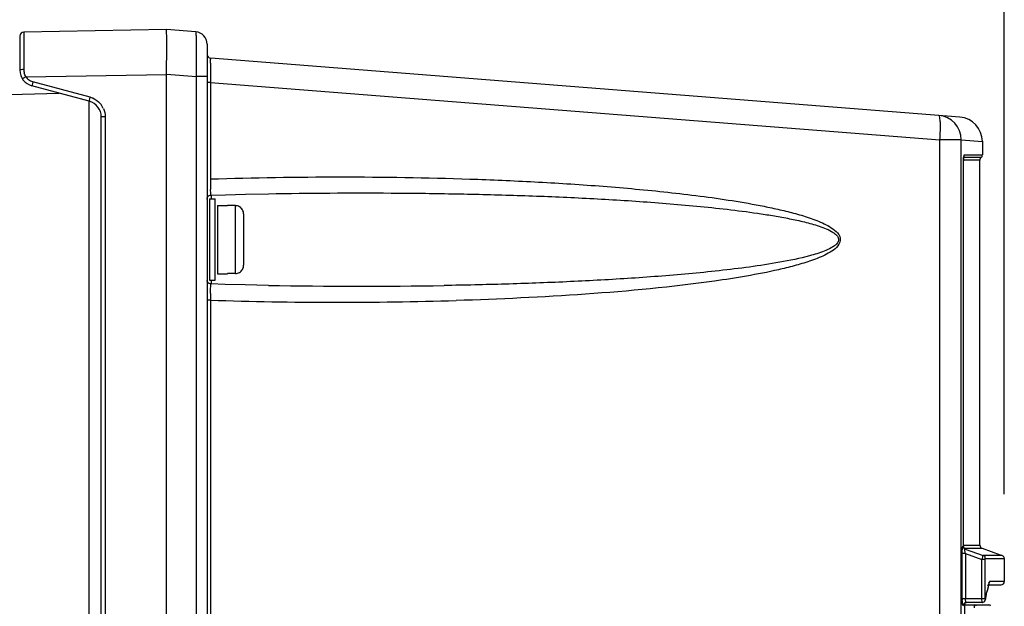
# Model space of a CAD drawing. Header units: inches. Extents: x 0 to 117, y 0 to 83.
# Tile 24 of 69: x 53.05 to 57.81, y 50.33 to 53.17. Entities that reach past the tile are written whole.
import ezdxf

# ---------------------------------------------------------------- set-up
doc = ezdxf.new("R2010")
doc.units = ezdxf.units.IN
doc.header["$LTSCALE"] = 6.431102
doc.header["$MEASUREMENT"] = 0
doc.layers.get('0').update_dxf_attribs({"linetype": 'CONTINUOUS'})
doc.styles.get("Standard").update_dxf_attribs({"font": 'txt', "width": 0.8})
doc.dimstyles.new('DIMSTYLE_1', dxfattribs={"dimtxt": 0.78125, "dimasz": 0.7, "dimexe": 0.18, "dimexo": 0.0625, "dimgap": 0.09, "dimtad": 1, "dimdec": 0, "dimzin": 4, "dimdsep": 46, "dimtxsty": 'STANDARD', "dimblk": '_FILLED', "dimblk1": '_FILLED', "dimblk2": '_FILLED', "dimcen": 0.09, "dimadec": 0, "dimazin": 0, "dimtfac": 1, "dimtdec": 0, "dimtofl": 0, "dimtmove": 0, "dimatfit": 3, "dimldrblk": '_FILLED', "dimfxl": 1, "dimtolj": 1, "dimtzin": 4, "dimarcsym": 0})

# ---------------------------------------------------------------- blocks, each defined once
blk = doc.blocks.new('_FILLED')
at = {"color": 0, "linetype": 'BYBLOCK'}
blk.add_solid([(0, 0), (-1, 0.1429), (-1, -0.1429)], dxfattribs=at)
blk = doc.blocks.new('*D5')
at = {"color": 7, "linetype": 'CONTINUOUS'}
for p, q in [((47.5477, 52.9709), (47.5477, 58.88)), ((57.8115, 50.8745), (57.8115, 58.88)), ((47.5477, 58.505), (52.6796, 58.505)), ((57.8115, 58.505), (52.6796, 58.505))]:
    blk.add_line(p, q, dxfattribs=at)
at = {"color": 7, "linetype": 'CONTINUOUS', "xscale": 0.7, "yscale": 0.7, "zscale": 0.7, "rotation": 180}
blk.add_blockref('_FILLED', (47.5477, 58.505), dxfattribs=at)
at = {"color": 7, "linetype": 'CONTINUOUS', "xscale": 0.7, "yscale": 0.7, "zscale": 0.7}
blk.add_blockref('_FILLED', (57.8115, 58.505), dxfattribs=at)
at = {"color": 7, "linetype": 'CONTINUOUS', "insert": (52.6796, 59.4816), "char_height": 0.78125, "width": 1.875, "attachment_point": 2, "line_spacing_factor": 0.9}
blk.add_mtext('261', dxfattribs=at)

msp = doc.modelspace()

# ---------------------------------------------------------------- linework, layer by layer
at = {"color": 7, "linetype": 'CONTINUOUS'}
for p, q in [((53.0477, 53.0901), (53.0477, 52.9255)), ((53.7564, 53.1218), (53.067, 53.1098)), ((53.8988, 53.1106), (53.7564, 53.1218)), ((53.0669, 53.0737), (53.0669, 53.0214)), ((53.9532, 53.0517), (53.9532, 35.3302)), ((53.0669, 53.0214), (53.0669, 53.0001)), ((53.0669, 53.0001), (53.0669, 52.9774)), ((53.0669, 52.9774), (53.067, 52.9288)), ((57.5963, 52.6985), (53.9714, 52.9837)), ((53.0765, 52.8935), (53.7564, 52.9053)), ((53.7564, 35.0875), (53.7564, 52.9068)), ((53.7564, 52.9068), (53.9016, 52.8953)), ((53.9016, 35.3302), (53.9016, 52.8953)), ((53.9532, 52.8953), (53.9016, 52.8953)), ((53.383, 52.7753), (53.1061, 52.8495)), ((53.3878, 52.7943), (53.1108, 52.8685)), ((53.9704, 52.8665), (53.9532, 52.8665)), ((53.9704, 52.8665), (53.9704, 52.399)), ((53.9704, 52.8665), (57.4999, 52.5887)), ((50.9504, 52.7544), (53.2374, 52.8143)), ((53.3828, 27.7672), (53.3828, 52.7753)), ((53.4414, 35.3966), (53.4414, 52.6992)), ((53.4607, 52.6992), (53.4414, 52.6992)), ((53.4607, 52.6992), (53.4607, 35.3966)), ((57.4999, 28.1328), (57.4999, 52.5887)), ((57.6032, 52.5887), (57.4999, 52.5887)), ((57.6032, 28.1247), (57.6032, 52.5887)), ((57.6032, 52.5886), (57.7052, 52.5807)), ((57.7052, 52.5816), (57.7052, 52.5151)), ((57.6176, 52.5151), (57.7052, 52.5151)), ((57.614, 50.6227), (57.614, 52.4869)), ((57.6141, 52.4869), (57.614, 52.4869)), ((57.6934, 52.4905), (57.6141, 52.4905)), ((57.6993, 52.5028), (57.6154, 52.5028)), ((57.6934, 50.627), (57.6934, 52.4905)), ((53.9713, 52.3283), (53.9706, 52.3484)), ((53.9726, 52.3206), (53.9726, 52.3027)), ((54.1388, 52.3253), (54.2515, 52.3276)), ((53.965, 52.3027), (53.965, 51.9092)), ((53.965, 52.3027), (53.9926, 52.3027)), ((53.9926, 51.909), (53.9926, 52.3026)), ((54.0044, 52.2712), (54.0044, 51.9407)), ((54.0044, 52.2712), (54.0516, 52.2712)), ((54.0516, 52.27), (54.0516, 52.2712)), ((54.091, 52.27), (54.0516, 52.27)), ((54.091, 51.9416), (54.091, 52.27)), ((54.1304, 52.2303), (54.1304, 51.9814)), ((54.0044, 51.9405), (54.0516, 51.9405)), ((54.0516, 51.9405), (54.0516, 51.9416)), ((54.091, 51.9416), (54.0516, 51.9416)), ((53.965, 51.909), (53.9926, 51.909)), ((54.0406, 51.889), (53.9722, 51.8911)), ((53.9726, 51.909), (53.9726, 51.891)), ((53.9704, 51.8127), (53.9532, 51.8127)), ((53.9704, 51.8127), (53.9704, 40.9817)), ((57.6125, 50.6227), (57.614, 50.6227)), ((57.6141, 50.627), (57.6934, 50.627)), ((57.6186, 50.6122), (57.6504, 50.6122)), ((57.6227, 50.6079), (57.6242, 50.6079)), ((57.6227, 50.6079), (57.7091, 50.5765)), ((57.6504, 50.6122), (57.7026, 50.6122)), ((57.7026, 50.6122), (57.7037, 50.6122)), ((57.7037, 50.6123), (57.7921, 50.5801)), ((57.608, 50.3688), (57.608, 50.5867)), ((57.6235, 50.5867), (57.608, 50.5867)), ((57.6235, 50.5867), (57.6235, 50.3688)), ((57.6235, 50.5867), (57.7034, 50.5577)), ((57.7034, 50.3696), (57.7034, 50.5577)), ((57.7189, 50.5577), (57.7034, 50.5577)), ((57.7455, 50.5766), (57.7091, 50.5765)), ((57.7189, 50.3696), (57.7189, 50.5577)), ((57.7194, 50.5617), (57.8115, 50.562)), ((57.7909, 50.5768), (57.7455, 50.5766)), ((57.8011, 50.5768), (57.7909, 50.5768)), ((57.8115, 50.562), (57.8115, 50.4513)), ((57.7297, 50.4125), (57.7281, 50.4047)), ((57.7327, 50.4247), (57.7295, 50.4092)), ((57.733, 50.4279), (57.7297, 50.4125)), ((57.7316, 50.4311), (57.7303, 50.4326)), ((57.7343, 50.4325), (57.7327, 50.4247)), ((57.7345, 50.4356), (57.733, 50.4279)), ((57.735, 50.4353), (57.7949, 50.4356)), ((57.8115, 50.4513), (57.7412, 50.451)), ((57.608, 50.3688), (57.6235, 50.3688)), ((57.6235, 50.3688), (57.7034, 50.3696)), ((57.7034, 50.3696), (57.7189, 50.3696)), ((57.7202, 50.366), (57.7194, 50.3627)), ((57.7208, 50.3691), (57.7202, 50.366)), ((57.615, 50.3382), (57.616, 50.3427)), ((57.6152, 50.3416), (57.6152, 50.3416)), ((57.6179, 50.3429), (57.6192, 50.3413)), ((57.6196, 50.3492), (57.6196, 45.2696)), ((57.6196, 50.3389), (57.7367, 50.3389)), ((57.7039, 50.3499), (57.6282, 50.3492)), ((57.7168, 50.3615), (57.7155, 50.3631)), ((57.7194, 50.3627), (57.7194, 50.3627))]:
    msp.add_line(p, q, dxfattribs=at)
for points in [[(57.6141, 52.4875), (57.6142, 52.4902), (57.6142, 52.4929), (57.6143, 52.4955), (57.6145, 52.498), (57.6146, 52.5003), (57.6148, 52.5023), (57.615, 52.5041), (57.6152, 52.5057), (57.6154, 52.507)], [(53.9532, 52.3009), (53.9535, 52.3045), (53.9545, 52.308), (53.9562, 52.3114), (53.9584, 52.3143), (53.9611, 52.3167), (53.9643, 52.3186), (53.9677, 52.3199), (53.9713, 52.3205), (53.9723, 52.3206)], [(53.9722, 52.3206), (54.042, 52.3227), (54.1388, 52.3253)], [(53.9643, 51.893), (53.9611, 51.895), (53.9584, 51.8974), (53.9562, 51.9003), (53.9545, 51.9036), (53.9535, 51.9072)], [(53.9723, 51.8911), (53.9713, 51.8911), (53.9677, 51.8917), (53.9643, 51.893)], [(54.2515, 51.8841), (54.1375, 51.8864), (54.0406, 51.889)], [(57.616, 50.6154), (57.6152, 50.6172), (57.6146, 50.6191), (57.6142, 50.6213), (57.6141, 50.6228)], [(57.6214, 50.6097), (57.6213, 50.6097), (57.6208, 50.61), (57.6201, 50.6105), (57.6191, 50.6113), (57.6181, 50.6124), (57.617, 50.6138), (57.616, 50.6154)], [(57.7189, 50.5577), (57.7189, 50.5584), (57.7189, 50.5591), (57.719, 50.5597), (57.719, 50.5603), (57.7191, 50.5608), (57.7191, 50.5612), (57.7192, 50.5614), (57.7193, 50.5616), (57.7194, 50.5617)], [(57.8115, 50.562), (57.8113, 50.5642), (57.8107, 50.567), (57.8095, 50.5697), (57.8079, 50.572), (57.8058, 50.5741), (57.8033, 50.5758), (57.8011, 50.5768)], [(57.7343, 50.4325), (57.7345, 50.4331), (57.735, 50.4355), (57.7355, 50.4375), (57.736, 50.4391), (57.7364, 50.4402), (57.7365, 50.4405)], [(57.7197, 50.3662), (57.7195, 50.3658), (57.7194, 50.3656), (57.7193, 50.3657), (57.7192, 50.366), (57.7191, 50.3664), (57.719, 50.367), (57.719, 50.3677), (57.7189, 50.3686), (57.7189, 50.3696)], [(57.6151, 50.3413), (57.6151, 50.3412), (57.615, 50.3408), (57.6151, 50.341), (57.6154, 50.3416), (57.616, 50.3427), (57.6171, 50.3441), (57.6187, 50.3457)], [(57.6187, 50.3457), (57.6207, 50.3472), (57.6232, 50.3483), (57.6259, 50.349), (57.6282, 50.3492)], [(57.7039, 50.3499), (57.7054, 50.35), (57.7077, 50.3504), (57.7099, 50.3511), (57.7119, 50.3521), (57.7137, 50.3534), (57.7153, 50.3548), (57.7166, 50.3563), (57.7176, 50.358), (57.7184, 50.3597), (57.719, 50.3613), (57.7194, 50.3627)]]:
    msp.add_lwpolyline(points, dxfattribs=at)
for centre, radius, start, end in [((53.0674, 53.0901), 0.0197, 90.9999, 179.9976), ((53.8942, 53.0517), 0.0591, 0, 85.5), ((53.9729, 53.0034), 0.0197, 180, 265.5), ((55.9084, 52.9336), 1.9384, 179.2311, 179.869), ((57.2201, 52.9285), 3.2501, 179.8316, 180.0558), ((53.1264, 52.9255), 0.0787, 180, 255), ((53.1382, 52.9288), 0.0712, 180.0781, 193.4214), ((53.126, 52.9254), 0.0589, 212.9045, 231.5606), ((58.8016, 52.9312), 4.8316, 180.0697, 180.7669), ((53.3624, 52.6999), 0.0977, 66.2833, 74.9613), ((53.3627, 52.6992), 0.0787, 0, 75), ((53.3622, 52.6992), 0.0985, 24.9932, 41.7029), ((57.4851, 52.5887), 0.1181, 0, 85.5), ((57.5871, 52.5807), 0.1181, 359.9901, 85.4999), ((57.6894, 52.5151), 0.0157, 308.6822, 360), ((57.827, 52.4869), 0.213, 178.6167, 179.996), ((57.7091, 52.4905), 0.0157, 128.6822, 180), ((56.0463, 52.3798), 2.076, 179.4706, 180.3534), ((55.4781, 52.3746), 1.5078, 180.2906, 180.9971), ((56.146, 51.832), 2.1757, 179.6624, 180.5092), ((54.6957, 77.0595), 25.1794, 268.98907, 270.92251), ((54.5937, 70.5979), 18.7956, 268.09977, 271.72289), ((57.7091, 50.627), 0.0157, 180, 249.95), ((57.8466, 50.4128), 0.1144, 166.8408, 168.4673), ((57.7957, 50.4513), 0.0157, 270.3, 0.0005), ((57.8668, 50.3688), 0.2588, 180.0038, 181.4222), ((53.9231, 51.2162), 3.8906, 347.3803, 347.9619), ((53.9054, 51.2154), 3.9081, 347.4936, 348.0949), ((57.6679, 50.3311), 0.00781, 359.9794, 89.9579), ((57.7367, 50.331), 0.00787, 0, 90)]:
    msp.add_arc(centre, radius, start, end, dxfattribs=at)
for points, knots in [([(53.067, 53.1098), (53.0663, 53.1098), (53.068, 53.1049), (53.0663, 53.0997), (53.0672, 53.0875), (53.0669, 53.0788), (53.0669, 53.0737)], [0, 0, 0, 0, 0.064447, 0.255491, 0.56967, 1, 1, 1, 1]), ([(53.7564, 52.9067), (53.7564, 52.9575), (53.7615, 53.0292), (53.7585, 53.1008), (53.7564, 53.1218)], [0, 0, 0, 0, 0.706865, 1, 1, 1, 1]), ([(53.9016, 52.8953), (53.9021, 52.9228), (53.9027, 52.9627), (53.9029, 53.0134), (53.9028, 53.0457), (53.902, 53.0716), (53.9019, 53.0926), (53.8998, 53.1022), (53.9003, 53.1105), (53.8988, 53.1106)], [0, 0, 0, 0, 0.382349, 0.554934, 0.706115, 0.830206, 0.922433, 0.979506, 1, 1, 1, 1]), ([(53.9702, 52.9596), (53.9703, 52.9656), (53.9698, 52.9743), (53.9712, 52.9805), (53.9708, 52.9838), (53.9714, 52.9837)], [0, 0, 0, 0, 0.744108, 0.934887, 1, 1, 1, 1]), ([(53.067, 52.9288), (53.0624, 52.9287), (53.0577, 52.9278), (53.0477, 52.9275), (53.0477, 52.9255)], [0, 0, 0, 0, 0.693031, 1, 1, 1, 1]), ([(53.0765, 52.8935), (53.0727, 52.891), (53.0665, 52.8879), (53.0632, 52.884), (53.0601, 52.8832), (53.0603, 52.8828)], [0, 0, 0, 0, 0.707743, 0.923764, 1, 1, 1, 1]), ([(53.1108, 52.8685), (53.1096, 52.864), (53.1071, 52.8575), (53.1072, 52.8523), (53.1056, 52.8496), (53.1061, 52.8495)], [0, 0, 0, 0, 0.706966, 0.923394, 1, 1, 1, 1]), ([(53.383, 52.7753), (53.3826, 52.7754), (53.3842, 52.7781), (53.3841, 52.7833), (53.3866, 52.7898), (53.3878, 52.7943)], [0, 0, 0, 0, 0.076332, 0.292478, 1, 1, 1, 1]), ([(57.4999, 52.5887), (57.501, 52.6036), (57.5025, 52.6307), (57.5027, 52.6689), (57.5005, 52.6897), (57.4978, 52.7062), (57.4943, 52.7065)], [0, 0, 0, 0, 0.376401, 0.695768, 0.911843, 1, 1, 1, 1]), ([(57.6176, 52.5151), (57.6153, 52.5151), (57.6156, 52.5031), (57.6142, 52.4976), (57.6141, 52.492)], [0, 0, 0, 0, 0.292719, 1, 1, 1, 1]), ([(53.9704, 52.399), (54.1794, 52.4059), (54.5977, 52.4125), (55.1204, 52.4041), (55.5383, 52.3863), (55.8514, 52.3665), (56.1118, 52.3434), (56.3196, 52.3195), (56.4749, 52.298), (56.6039, 52.2762), (56.7063, 52.2551), (56.7826, 52.2369), (56.8581, 52.2152), (56.9196, 52.1928), (56.9666, 52.1691), (56.9985, 52.1475), (57.0248, 52.1133), (57.0084, 52.0722), (56.9769, 52.049), (56.9311, 52.0235), (56.8697, 52.0003), (56.7945, 51.9779), (56.6929, 51.953), (56.5645, 51.9281), (56.2545, 51.8802), (55.7855, 51.837), (55.3678, 51.8171), (55.1588, 51.8108)], [0, 0, 0, 0, 0.125016, 0.250032, 0.312543, 0.375054, 0.437566, 0.468825, 0.500084, 0.531344, 0.546977, 0.56261, 0.578246, 0.593882, 0.601706, 0.609528, 0.617265, 0.62491, 0.632726, 0.640551, 0.656186, 0.671822, 0.687456, 0.718718, 0.749978, 0.874985, 1, 1, 1, 1]), ([(53.9722, 52.3206), (53.9715, 52.3206), (53.972, 52.3246), (53.9714, 52.3263), (53.9713, 52.3283)], [0, 0, 0, 0, 0.256918, 1, 1, 1, 1]), ([(54.2515, 52.3276), (54.4489, 52.331), (54.7452, 52.3328), (55.1401, 52.3282), (55.4362, 52.321), (55.7321, 52.3095), (55.9785, 52.2956), (56.1754, 52.2812), (56.3229, 52.2683), (56.4701, 52.2529), (56.5925, 52.2372), (56.69, 52.2221), (56.7629, 52.2091), (56.8353, 52.1937), (56.895, 52.1779), (56.9416, 52.1616), (56.9699, 52.149), (56.9908, 52.1357), (57.0049, 52.1235), (57.0122, 52.1047), (57.0036, 52.0867), (56.9892, 52.0748), (56.9682, 52.0617), (56.9284, 52.0444), (56.8457, 52.0192), (56.7247, 51.9946), (56.5784, 51.9722), (56.4314, 51.9544), (56.2841, 51.9397), (56.1365, 51.9274), (55.9396, 51.9136), (55.6932, 51.9004), (55.3972, 51.8895), (55.1998, 51.885), (55.1011, 51.8834)], [0, 0, 0, 0, 0.12504, 0.187552, 0.250058, 0.312558, 0.375053, 0.4063, 0.437545, 0.468789, 0.500033, 0.515655, 0.531277, 0.5469, 0.562522, 0.570336, 0.57815, 0.582057, 0.585991, 0.589867, 0.593763, 0.597694, 0.6016, 0.609415, 0.625035, 0.656273, 0.687516, 0.71876, 0.750004, 0.78125, 0.812496, 0.874992, 0.937493, 1, 1, 1, 1]), ([(53.9713, 51.8834), (53.9714, 51.8853), (53.972, 51.887), (53.9715, 51.891), (53.9722, 51.8911)], [0, 0, 0, 0, 0.74304, 1, 1, 1, 1]), ([(53.9704, 51.8448), (53.9704, 51.8488), (53.9705, 51.8617), (53.9708, 51.8746), (53.9713, 51.8834)], [0, 0, 0, 0, 0.311945, 1, 1, 1, 1]), ([(57.608, 50.5867), (57.608, 50.5951), (57.6083, 50.6071), (57.6102, 50.6177), (57.6114, 50.6226), (57.6125, 50.6227)], [0, 0, 0, 0, 0.688457, 0.909184, 1, 1, 1, 1]), ([(57.6227, 50.6079), (57.62, 50.6089), (57.6141, 50.611), (57.6138, 50.6183), (57.6154, 50.6204)], [0, 0, 0, 0, 0.522316, 1, 1, 1, 1]), ([(57.6242, 50.6079), (57.6215, 50.6089), (57.6157, 50.611), (57.6153, 50.6183), (57.6169, 50.6204)], [0, 0, 0, 0, 0.522349, 1, 1, 1, 1]), ([(57.6235, 50.5867), (57.6223, 50.5915), (57.6217, 50.596), (57.6205, 50.6083), (57.6227, 50.6079)], [0, 0, 0, 0, 0.689964, 1, 1, 1, 1]), ([(57.7034, 50.5577), (57.7046, 50.562), (57.7072, 50.5678), (57.7077, 50.575), (57.7091, 50.5765)], [0, 0, 0, 0, 0.691972, 1, 1, 1, 1]), ([(57.7091, 50.5765), (57.7119, 50.5755), (57.7177, 50.5734), (57.7181, 50.566), (57.7165, 50.5639)], [0, 0, 0, 0, 0.522356, 1, 1, 1, 1]), ([(57.7412, 50.451), (57.7406, 50.4509), (57.7365, 50.4479), (57.7362, 50.4428), (57.7352, 50.4388)], [0, 0, 0, 0, 0.12193, 1, 1, 1, 1]), ([(57.7367, 50.4387), (57.7378, 50.4396), (57.7399, 50.4428), (57.7381, 50.4462), (57.737, 50.4476)], [0, 0, 0, 0, 0.441372, 1, 1, 1, 1]), ([(57.6282, 50.3492), (57.626, 50.3492), (57.624, 50.3588), (57.6235, 50.3641), (57.6235, 50.3688)], [0, 0, 0, 0, 0.316668, 1, 1, 1, 1]), ([(57.7039, 50.3499), (57.7034, 50.3498), (57.7042, 50.353), (57.7028, 50.3579), (57.7034, 50.3649), (57.7034, 50.3696)], [0, 0, 0, 0, 0.076606, 0.293138, 1, 1, 1, 1]), ([(57.615, 50.3382), (57.6146, 50.3365), (57.6133, 50.3312), (57.6091, 50.3397), (57.6092, 50.3481), (57.6082, 50.3573), (57.6081, 50.3624)], [0, 0, 0, 0, 0.147715, 0.257284, 0.558757, 1, 1, 1, 1]), ([(57.6671, 50.3231), (57.6671, 50.325), (57.6672, 50.3295), (57.6669, 50.3329), (57.6676, 50.3376), (57.6677, 50.3355), (57.6678, 50.3348)], [0, 0, 0, 0, 0.355993, 0.810344, 0.875006, 1, 1, 1, 1])]:
    msp.add_open_spline(points, degree=3, knots=knots, dxfattribs=at)
for points in [[(53.0765, 52.8935), (53.0731, 52.8993), (53.0705, 52.9057), (53.0689, 52.9123)], [(53.1108, 52.8685), (53.1031, 52.8706), (53.0957, 52.8743), (53.0894, 52.8792)], [(53.4017, 52.7894), (53.4146, 52.7837), (53.4265, 52.7752), (53.4358, 52.7647)], [(53.4515, 52.7408), (53.4575, 52.7279), (53.4607, 52.7134), (53.4607, 52.6992)], [(54.1107, 52.2647), (54.1048, 52.2681), (54.0978, 52.27), (54.091, 52.27)], [(54.1251, 52.2502), (54.1217, 52.2561), (54.1166, 52.2613), (54.1107, 52.2647)], [(54.1304, 52.2303), (54.1304, 52.2371), (54.1285, 52.2442), (54.1251, 52.2502)], [(54.091, 51.9416), (54.0978, 51.9416), (54.1048, 51.9435), (54.1107, 51.9469)], [(54.1107, 51.9469), (54.1166, 51.9503), (54.1217, 51.9555), (54.1251, 51.9615)], [(54.1251, 51.9615), (54.1285, 51.9674), (54.1304, 51.9745), (54.1304, 51.9814)]]:
    msp.add_open_spline(points, degree=3, dxfattribs=at)

# ---------------------------------------------------------------- dimensions: what is measured, and where the dimension line sits
dim = msp.add_linear_dim(base=(57.8115, 58.505), p1=(47.5477, 52.9709), p2=(57.8115, 50.8745), dimstyle='DIMSTYLE_1', dxfattribs=at)
dim.commit()
dim.dimension.update_dxf_attribs({"geometry": '*D5', "text_midpoint": (51.7421, 59.0909), "dimtype": 160})

doc.saveas('drawing.dxf')
